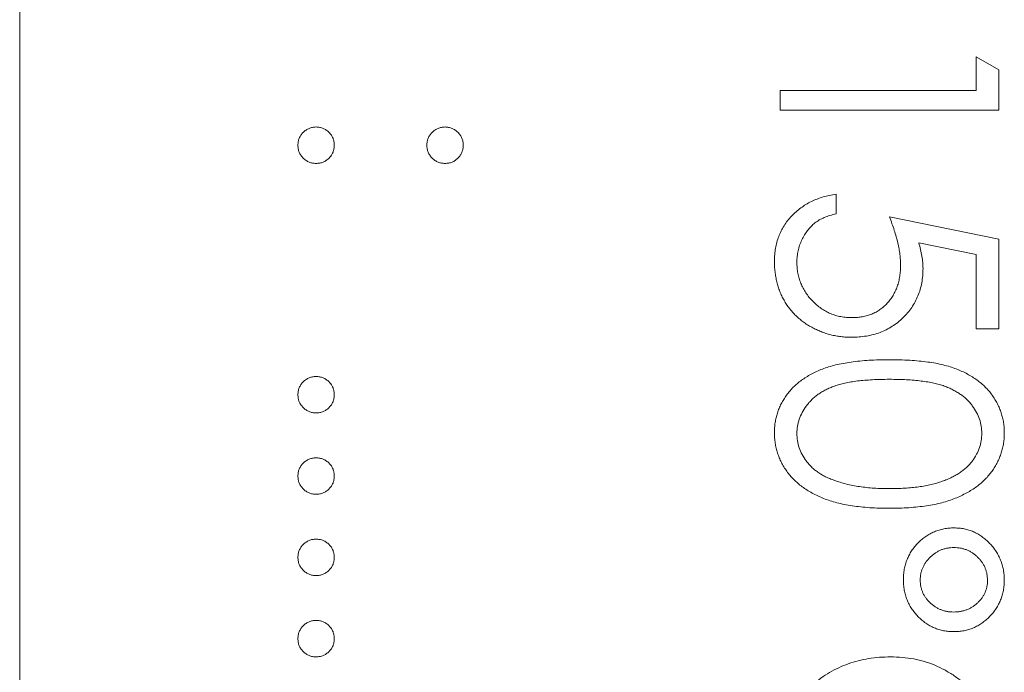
# Model space of a CAD drawing. Header units: millimetres. Extents: x -17 to 394, y -269 to 387.
# Tile 8 of 28: x 45.99 to 51.95, y 173.65 to 177.6. Entities that reach past the tile are written whole.
import ezdxf

# ---------------------------------------------------------------- set-up
doc = ezdxf.new("R2010")
doc.units = ezdxf.units.MM

msp = doc.modelspace()

# ---------------------------------------------------------------- linework, layer by layer
at = {"color": 7, "linetype": 'Continuous', "lineweight": 15}
for p, q in [((45.9921, 214.9791), (45.9921, 158.9791)), ((51.7793, 177.3775), (51.915, 177.2999)), ((51.7793, 177.174), (51.7793, 177.3775)), ((51.915, 177.2999), (51.915, 177.0553)), ((50.5921, 177.174), (51.7793, 177.174)), ((50.5921, 177.0553), (50.5921, 177.174)), ((51.915, 177.0553), (50.5921, 177.0553)), ((50.9313, 176.5465), (50.9313, 176.4277)), ((51.2535, 176.4108), (51.915, 176.2751)), ((51.915, 176.2751), (51.915, 175.7323)), ((51.7793, 176.1823), (51.4313, 176.2536)), ((51.7793, 175.7323), (51.7793, 176.1823)), ((51.915, 175.7323), (51.7793, 175.7323))]:
    msp.add_line(p, q, dxfattribs=at)
for points, knots in [([(47.6751, 176.8433), (47.6755, 176.8506), (47.6763, 176.865), (47.6828, 176.8858), (47.6929, 176.9048), (47.707, 176.9217), (47.724, 176.9355), (47.743, 176.946), (47.7637, 176.9523), (47.7781, 176.9531), (47.7854, 176.9535)], [0, 0, 0, 0, 0.1277566, 0.2494144, 0.3727965, 0.5001113, 0.6286099, 0.7506434, 0.8737684, 1, 1, 1, 1]), ([(47.7854, 176.9535), (47.7928, 176.9531), (47.8074, 176.9523), (47.8283, 176.946), (47.8472, 176.9356), (47.864, 176.9216), (47.8781, 176.9048), (47.8883, 176.8858), (47.8943, 176.865), (47.8952, 176.8506), (47.8956, 176.8433)], [0, 0, 0, 0, 0.129097, 0.252046, 0.373905, 0.5010378, 0.6281707, 0.7513765, 0.872426, 1, 1, 1, 1]), ([(48.4553, 176.8433), (48.4557, 176.8506), (48.4565, 176.865), (48.4626, 176.8858), (48.4728, 176.9048), (48.4869, 176.9216), (48.5037, 176.9356), (48.5226, 176.946), (48.5435, 176.9523), (48.5581, 176.9531), (48.5655, 176.9535)], [0, 0, 0, 0, 0.127574, 0.2486235, 0.3718293, 0.4989622, 0.626095, 0.747954, 0.870903, 1, 1, 1, 1]), ([(48.5655, 176.9535), (48.5728, 176.9531), (48.5872, 176.9523), (48.6079, 176.946), (48.6269, 176.9356), (48.6436, 176.9216), (48.658, 176.9049), (48.6681, 176.8857), (48.6746, 176.865), (48.6754, 176.8506), (48.6758, 176.8433)], [0, 0, 0, 0, 0.126257, 0.2494068, 0.3714648, 0.4988052, 0.6271285, 0.7505355, 0.8722177, 1, 1, 1, 1]), ([(47.7854, 176.733), (47.7781, 176.7335), (47.7637, 176.7344), (47.7428, 176.7401), (47.7241, 176.751), (47.707, 176.7647), (47.693, 176.7817), (47.6826, 176.8006), (47.6763, 176.8214), (47.6755, 176.8359), (47.6751, 176.8433)], [0, 0, 0, 0, 0.126178, 0.248821, 0.37154, 0.499984, 0.627244, 0.749226, 0.872298, 1, 1, 1, 1]), ([(47.8956, 176.8433), (47.8952, 176.8359), (47.8943, 176.8214), (47.8884, 176.8006), (47.878, 176.7817), (47.864, 176.7648), (47.8471, 176.751), (47.8284, 176.7401), (47.8073, 176.7343), (47.7928, 176.7335), (47.7854, 176.733)], [0, 0, 0, 0, 0.127519, 0.249986, 0.371792, 0.49887, 0.625948, 0.748492, 0.870959, 1, 1, 1, 1]), ([(48.5655, 176.733), (48.5581, 176.7335), (48.5436, 176.7343), (48.5225, 176.7401), (48.5038, 176.751), (48.4869, 176.7648), (48.4729, 176.7817), (48.4625, 176.8006), (48.4566, 176.8214), (48.4557, 176.8359), (48.4553, 176.8433)], [0, 0, 0, 0, 0.129041, 0.251508, 0.374052, 0.50113, 0.628208, 0.750014, 0.872481, 1, 1, 1, 1]), ([(48.6758, 176.8433), (48.6753, 176.8359), (48.6745, 176.8214), (48.6686, 176.8006), (48.6581, 176.7817), (48.6442, 176.7648), (48.6273, 176.751), (48.6086, 176.7401), (48.5875, 176.7343), (48.573, 176.7335), (48.5655, 176.733)], [0, 0, 0, 0, 0.127519, 0.249986, 0.371792, 0.49887, 0.625948, 0.748492, 0.870959, 1, 1, 1, 1]), ([(50.5581, 176.1428), (50.5584, 176.156), (50.5589, 176.182), (50.5643, 176.22), (50.572, 176.2565), (50.5836, 176.2913), (50.5981, 176.3247), (50.6164, 176.3563), (50.6372, 176.3867), (50.6617, 176.4149), (50.6885, 176.441), (50.7176, 176.4644), (50.7485, 176.4853), (50.7814, 176.5032), (50.8161, 176.5185), (50.8528, 176.5306), (50.8913, 176.5403), (50.9178, 176.5444), (50.9313, 176.5464)], [0, 0, 0, 0, 0.065421, 0.128708, 0.190236, 0.250724, 0.310637, 0.370766, 0.431615, 0.493523, 0.555883, 0.617342, 0.678668, 0.740711, 0.802985, 0.866803, 0.932347, 1, 1, 1, 1]), ([(50.9313, 176.4277), (50.9187, 176.4248), (50.8944, 176.4192), (50.8603, 176.4069), (50.83, 176.3918), (50.8029, 176.3739), (50.7793, 176.3525), (50.7583, 176.3281), (50.7394, 176.3008), (50.7236, 176.2704), (50.7101, 176.2383), (50.7011, 176.2048), (50.6948, 176.1706), (50.6941, 176.1476), (50.6938, 176.136)], [0, 0, 0, 0, 0.094687, 0.181994, 0.264377, 0.34218, 0.418618, 0.496509, 0.577369, 0.661511, 0.746733, 0.831258, 0.915206, 1, 1, 1, 1]), ([(51.3214, 176.1193), (51.3211, 176.1295), (51.3207, 176.1507), (51.3174, 176.1832), (51.312, 176.2173), (51.3046, 176.2529), (51.2949, 176.2902), (51.2833, 176.329), (51.2694, 176.3695), (51.2589, 176.3968), (51.2535, 176.4108)], [0, 0, 0, 0, 0.102203, 0.211023, 0.3251, 0.446502, 0.573788, 0.708901, 0.850358, 1, 1, 1, 1]), ([(51.4313, 176.2536), (51.4352, 176.2396), (51.4427, 176.2125), (51.451, 176.1724), (51.456, 176.1344), (51.4567, 176.1097), (51.4571, 176.0978)], [0, 0, 0, 0, 0.275068, 0.532901, 0.773973, 1, 1, 1, 1]), ([(51.0243, 175.6815), (51.0135, 175.6817), (50.9921, 175.6822), (50.9603, 175.6848), (50.9292, 175.6896), (50.8987, 175.6962), (50.869, 175.7047), (50.8399, 175.715), (50.8116, 175.7277), (50.7839, 175.7415), (50.7574, 175.7571), (50.7325, 175.7744), (50.7091, 175.7927), (50.6872, 175.8124), (50.6671, 175.8336), (50.6486, 175.8562), (50.6314, 175.8798), (50.6162, 175.905), (50.6022, 175.9312), (50.5908, 175.9586), (50.5805, 175.9868), (50.5724, 176.016), (50.566, 176.0463), (50.5616, 176.0776), (50.5584, 176.1099), (50.5582, 176.1318), (50.5581, 176.1428)], [0, 0, 0, 0, 0.044014, 0.087434, 0.130118, 0.172554, 0.214555, 0.256298, 0.298438, 0.340849, 0.382715, 0.423924, 0.464246, 0.504074, 0.543862, 0.583567, 0.623094, 0.663229, 0.703551, 0.743938, 0.784541, 0.82575, 0.867757, 0.910745, 0.954914, 1, 1, 1, 1]), ([(50.6938, 176.136), (50.6941, 176.1246), (50.6948, 176.1023), (50.6995, 176.0695), (50.7067, 176.0378), (50.7175, 176.0076), (50.7307, 175.9783), (50.7476, 175.9506), (50.7671, 175.9238), (50.7893, 175.8987), (50.8139, 175.8757), (50.8402, 175.8554), (50.8682, 175.8385), (50.8975, 175.8242), (50.9283, 175.8134), (50.9606, 175.8057), (50.9945, 175.8011), (51.0176, 175.8005), (51.0293, 175.8002)], [0, 0, 0, 0, 0.064207, 0.126425, 0.18768, 0.248216, 0.308305, 0.369661, 0.431699, 0.495947, 0.559758, 0.622295, 0.683911, 0.745092, 0.80674, 0.869087, 0.93329, 1, 1, 1, 1]), ([(51.4571, 176.0978), (51.4567, 176.083), (51.4561, 176.054), (51.4501, 176.0115), (51.4406, 175.9709), (51.4273, 175.9323), (51.4103, 175.8957), (51.3891, 175.8614), (51.3643, 175.8288), (51.3359, 175.7986), (51.3045, 175.7712), (51.2708, 175.7471), (51.2351, 175.7266), (51.197, 175.7102), (51.1569, 175.697), (51.1145, 175.6883), (51.0701, 175.6824), (51.0398, 175.6818), (51.0243, 175.6815)], [0, 0, 0, 0, 0.0658076, 0.1293943, 0.1908941, 0.2512811, 0.310815, 0.370371, 0.4307683, 0.4928813, 0.5551039, 0.6160671, 0.677256, 0.7382598, 0.8007621, 0.8647776, 0.9310453, 1, 1, 1, 1]), ([(51.0293, 175.8002), (51.0399, 175.8004), (51.0607, 175.8009), (51.0911, 175.8049), (51.1199, 175.8118), (51.1471, 175.8214), (51.1729, 175.8336), (51.1972, 175.8485), (51.2198, 175.8664), (51.2406, 175.8869), (51.2599, 175.9093), (51.2762, 175.934), (51.29, 175.9606), (51.3019, 175.9886), (51.3105, 176.0189), (51.3169, 176.0507), (51.3206, 176.0844), (51.3211, 176.1074), (51.3214, 176.1193)], [0, 0, 0, 0, 0.0653514, 0.127916, 0.1883602, 0.2472161, 0.3056301, 0.3637698, 0.4226609, 0.4826873, 0.5433002, 0.604118, 0.6649649, 0.7274135, 0.7914676, 0.8580554, 0.9270368, 1, 1, 1, 1]), ([(50.5581, 175.1035), (50.5583, 175.1139), (50.5587, 175.1345), (50.5623, 175.165), (50.568, 175.1946), (50.5761, 175.2234), (50.5861, 175.2516), (50.599, 175.2789), (50.6138, 175.3055), (50.6308, 175.3313), (50.6502, 175.3558), (50.6716, 175.3793), (50.6957, 175.4011), (50.7219, 175.4214), (50.7502, 175.4406), (50.7807, 175.4584), (50.8136, 175.4748), (50.8488, 175.4897), (50.8871, 175.503), (50.9287, 175.5148), (50.9741, 175.524), (51.0229, 175.532), (51.0753, 175.5384), (51.1314, 175.5427), (51.191, 175.5454), (51.232, 175.5457), (51.253, 175.5458)], [0, 0, 0, 0, 0.0337871, 0.0666217, 0.0992849, 0.1313612, 0.1635852, 0.1961039, 0.2289023, 0.2621581, 0.2959912, 0.3302178, 0.3650598, 0.4009507, 0.4376204, 0.4757075, 0.5153807, 0.5564135, 0.5997648, 0.6464242, 0.6964314, 0.7497815, 0.8065733, 0.8674355, 0.9318868, 1, 1, 1, 1]), ([(51.253, 175.5458), (51.2742, 175.5457), (51.3154, 175.5454), (51.3754, 175.5427), (51.4317, 175.5383), (51.4843, 175.5322), (51.5332, 175.5248), (51.5783, 175.5149), (51.6197, 175.5036), (51.6577, 175.4905), (51.6927, 175.4758), (51.7253, 175.4598), (51.7556, 175.4418), (51.784, 175.4229), (51.8101, 175.4023), (51.8341, 175.3807), (51.8556, 175.3571), (51.8752, 175.3323), (51.8924, 175.3062), (51.9075, 175.2795), (51.9205, 175.252), (51.9306, 175.2237), (51.939, 175.1947), (51.9448, 175.165), (51.9484, 175.1345), (51.9487, 175.1139), (51.9489, 175.1035)], [0, 0, 0, 0, 0.068595, 0.133246, 0.194313, 0.251279, 0.304513, 0.354235, 0.400481, 0.443411, 0.484015, 0.523252, 0.561042, 0.5979, 0.633518, 0.668314, 0.702496, 0.736685, 0.770293, 0.803437, 0.835913, 0.86846, 0.900847, 0.933467, 0.966258, 1, 1, 1, 1]), ([(47.6751, 175.3338), (47.6755, 175.3412), (47.6763, 175.3556), (47.6828, 175.3763), (47.6929, 175.3953), (47.707, 175.4123), (47.724, 175.4261), (47.743, 175.4365), (47.7637, 175.4428), (47.7781, 175.4436), (47.7854, 175.444)], [0, 0, 0, 0, 0.1277566, 0.2494144, 0.3727965, 0.5001113, 0.6286099, 0.7506434, 0.8737684, 1, 1, 1, 1]), ([(47.7854, 175.444), (47.7928, 175.4436), (47.8074, 175.4428), (47.8283, 175.4365), (47.8472, 175.4261), (47.864, 175.4122), (47.8781, 175.3953), (47.8883, 175.3763), (47.8943, 175.3555), (47.8952, 175.3411), (47.8956, 175.3338)], [0, 0, 0, 0, 0.129097, 0.252046, 0.373905, 0.5010378, 0.6281707, 0.7513765, 0.872426, 1, 1, 1, 1]), ([(51.2535, 175.4271), (51.2359, 175.427), (51.2016, 175.4269), (51.1517, 175.4246), (51.1053, 175.4215), (51.0621, 175.4175), (51.0223, 175.4115), (50.9857, 175.4048), (50.9525, 175.3967), (50.9224, 175.387), (50.895, 175.3761), (50.8694, 175.3641), (50.8455, 175.3512), (50.8234, 175.3368), (50.803, 175.3211), (50.784, 175.3045), (50.7671, 175.2863), (50.7468, 175.2612), (50.7258, 175.228), (50.7075, 175.1862), (50.696, 175.1432), (50.6946, 175.1141), (50.6938, 175.0995)], [0, 0, 0, 0, 0.072951, 0.141584, 0.205926, 0.265301, 0.320597, 0.371817, 0.41879, 0.461699, 0.502134, 0.540804, 0.578181, 0.614297, 0.649678, 0.684299, 0.718359, 0.752081, 0.817652, 0.879722, 0.939966, 1, 1, 1, 1]), ([(51.8132, 175.0995), (51.8125, 175.1141), (51.8109, 175.1434), (51.8001, 175.1867), (51.7812, 175.2282), (51.7604, 175.2611), (51.7406, 175.2864), (51.7235, 175.3042), (51.7047, 175.3209), (51.6841, 175.3363), (51.662, 175.3507), (51.6382, 175.3639), (51.6126, 175.3758), (51.5851, 175.3868), (51.5551, 175.3964), (51.5219, 175.4044), (51.4854, 175.4118), (51.4455, 175.417), (51.4023, 175.4216), (51.3557, 175.4246), (51.3058, 175.4269), (51.2713, 175.427), (51.2535, 175.4271)], [0, 0, 0, 0, 0.0603866, 0.1208832, 0.1827546, 0.247811, 0.2812991, 0.3150876, 0.3497024, 0.3848566, 0.4209662, 0.4585112, 0.4971747, 0.537602, 0.580503, 0.6274675, 0.6783882, 0.7339832, 0.7937467, 0.8577137, 0.9266979, 1, 1, 1, 1]), ([(47.7854, 175.2235), (47.7781, 175.224), (47.7637, 175.2249), (47.7428, 175.2306), (47.7241, 175.2416), (47.707, 175.2553), (47.693, 175.2722), (47.6826, 175.2911), (47.6763, 175.3119), (47.6755, 175.3264), (47.6751, 175.3338)], [0, 0, 0, 0, 0.126178, 0.248821, 0.37154, 0.499984, 0.627244, 0.749226, 0.872298, 1, 1, 1, 1]), ([(47.8956, 175.3338), (47.8952, 175.3264), (47.8943, 175.312), (47.8884, 175.2911), (47.878, 175.2722), (47.864, 175.2554), (47.8471, 175.2415), (47.8284, 175.2307), (47.8073, 175.2248), (47.7928, 175.224), (47.7854, 175.2235)], [0, 0, 0, 0, 0.127519, 0.249986, 0.371792, 0.49887, 0.625948, 0.748492, 0.870959, 1, 1, 1, 1]), ([(51.253, 174.6469), (51.2328, 174.6471), (51.1933, 174.6476), (51.1357, 174.6501), (51.0813, 174.655), (51.0299, 174.6611), (50.9819, 174.6696), (50.937, 174.68), (50.8951, 174.6916), (50.8564, 174.7059), (50.8206, 174.7216), (50.787, 174.7386), (50.7556, 174.7568), (50.7265, 174.7767), (50.6995, 174.7979), (50.6751, 174.8209), (50.6528, 174.8449), (50.6329, 174.8704), (50.6155, 174.897), (50.5999, 174.9242), (50.5873, 174.9525), (50.5765, 174.9812), (50.5683, 175.0107), (50.5626, 175.041), (50.5586, 175.072), (50.5583, 175.093), (50.5581, 175.1035)], [0, 0, 0, 0, 0.0650633, 0.1267732, 0.1855158, 0.2407647, 0.2929798, 0.3422504, 0.3889193, 0.4327757, 0.4746284, 0.5147747, 0.5536059, 0.5914264, 0.6280281, 0.6638036, 0.6989843, 0.7335915, 0.7676285, 0.8012083, 0.8342638, 0.8669807, 0.8997197, 0.9327019, 0.9661759, 1, 1, 1, 1]), ([(50.6938, 175.0995), (50.6944, 175.0849), (50.6956, 175.0556), (50.7073, 175.0128), (50.7248, 174.9713), (50.7456, 174.9388), (50.7654, 174.914), (50.7823, 174.8963), (50.8011, 174.88), (50.8215, 174.8646), (50.8438, 174.8504), (50.8678, 174.8375), (50.8937, 174.8258), (50.9117, 174.8191), (50.9209, 174.8157)], [0, 0, 0, 0, 0.112813, 0.225394, 0.339595, 0.459675, 0.521735, 0.583926, 0.648174, 0.713881, 0.781004, 0.851451, 0.924051, 1, 1, 1, 1]), ([(51.9489, 175.1035), (51.9487, 175.093), (51.9484, 175.072), (51.9448, 175.0411), (51.939, 175.0109), (51.9307, 174.9815), (51.9204, 174.9527), (51.9075, 174.9248), (51.8925, 174.8975), (51.8749, 174.8713), (51.8553, 174.8459), (51.8331, 174.8219), (51.8085, 174.7993), (51.7819, 174.7779), (51.7527, 174.7582), (51.7214, 174.7395), (51.6875, 174.7227), (51.6515, 174.7066), (51.6125, 174.6926), (51.5706, 174.6801), (51.5254, 174.6699), (51.4771, 174.6614), (51.4255, 174.6549), (51.3708, 174.6501), (51.3129, 174.6476), (51.2733, 174.6471), (51.253, 174.6469)], [0, 0, 0, 0, 0.033788, 0.067194, 0.099862, 0.132567, 0.165151, 0.197913, 0.231319, 0.265083, 0.299255, 0.334399, 0.369943, 0.406284, 0.444064, 0.482998, 0.523354, 0.565537, 0.609613, 0.656391, 0.705885, 0.758325, 0.813832, 0.872795, 0.934722, 1, 1, 1, 1]), ([(51.2535, 174.7656), (51.2694, 174.7658), (51.3005, 174.7662), (51.3461, 174.7678), (51.3894, 174.7718), (51.4305, 174.7762), (51.4694, 174.7828), (51.5062, 174.7899), (51.5406, 174.7994), (51.573, 174.8096), (51.6032, 174.8213), (51.6312, 174.8341), (51.6572, 174.8478), (51.6811, 174.8626), (51.703, 174.8785), (51.7226, 174.8958), (51.7403, 174.9138), (51.7605, 174.9391), (51.7811, 174.9722), (51.8, 175.0133), (51.8109, 175.0561), (51.8125, 175.0851), (51.8132, 175.0995)], [0, 0, 0, 0, 0.0656812, 0.1284865, 0.1881751, 0.2451061, 0.2994484, 0.3508229, 0.3999417, 0.4466717, 0.4912545, 0.5333763, 0.5738528, 0.6125263, 0.6495971, 0.685532, 0.7201058, 0.7538377, 0.8189254, 0.8804935, 0.9403113, 1, 1, 1, 1]), ([(47.6751, 174.8419), (47.6755, 174.8493), (47.6763, 174.8637), (47.6828, 174.8844), (47.6929, 174.9035), (47.707, 174.9204), (47.724, 174.9342), (47.743, 174.9447), (47.7637, 174.9509), (47.7781, 174.9517), (47.7854, 174.9522)], [0, 0, 0, 0, 0.1277566, 0.2494144, 0.3727965, 0.5001113, 0.6286099, 0.7506434, 0.8737684, 1, 1, 1, 1]), ([(47.7854, 174.9522), (47.7928, 174.9518), (47.8074, 174.951), (47.8283, 174.9446), (47.8472, 174.9343), (47.864, 174.9203), (47.8781, 174.9035), (47.8883, 174.8845), (47.8943, 174.8637), (47.8952, 174.8493), (47.8956, 174.8419)], [0, 0, 0, 0, 0.129097, 0.252046, 0.373905, 0.5010378, 0.6281707, 0.7513765, 0.872426, 1, 1, 1, 1]), ([(47.7854, 174.7317), (47.7781, 174.7321), (47.7637, 174.733), (47.7428, 174.7388), (47.7241, 174.7497), (47.707, 174.7634), (47.693, 174.7803), (47.6826, 174.7993), (47.6763, 174.8201), (47.6755, 174.8345), (47.6751, 174.8419)], [0, 0, 0, 0, 0.126178, 0.248821, 0.37154, 0.499984, 0.627244, 0.749226, 0.872298, 1, 1, 1, 1]), ([(47.8956, 174.8419), (47.8952, 174.8346), (47.8943, 174.8201), (47.8884, 174.7992), (47.878, 174.7803), (47.864, 174.7635), (47.8471, 174.7496), (47.8284, 174.7388), (47.8073, 174.733), (47.7928, 174.7321), (47.7854, 174.7317)], [0, 0, 0, 0, 0.127519, 0.249986, 0.371792, 0.49887, 0.625948, 0.748492, 0.870959, 1, 1, 1, 1]), ([(50.9209, 174.8157), (50.9327, 174.8117), (50.9567, 174.8036), (50.9939, 174.7932), (51.0329, 174.7849), (51.0735, 174.7775), (51.116, 174.7725), (51.1603, 174.7684), (51.2063, 174.766), (51.2376, 174.7657), (51.2535, 174.7656)], [0, 0, 0, 0, 0.1105883, 0.2245418, 0.3425035, 0.4643241, 0.590756, 0.7222275, 0.8588428, 1, 1, 1, 1]), ([(51.3383, 174.2152), (51.3386, 174.2259), (51.339, 174.247), (51.3434, 174.2781), (51.3502, 174.3079), (51.3601, 174.3364), (51.3727, 174.3636), (51.3878, 174.3897), (51.4059, 174.4145), (51.4267, 174.4375), (51.4494, 174.4587), (51.4736, 174.4773), (51.4991, 174.4931), (51.5261, 174.5058), (51.5543, 174.516), (51.5838, 174.5231), (51.6146, 174.5275), (51.6356, 174.5279), (51.6463, 174.5282)], [0, 0, 0, 0, 0.065555, 0.129478, 0.191717, 0.253003, 0.313797, 0.375166, 0.43753, 0.501545, 0.565126, 0.627273, 0.688269, 0.748802, 0.809757, 0.871594, 0.934445, 1, 1, 1, 1]), ([(51.6463, 174.5282), (51.6565, 174.5278), (51.6767, 174.5271), (51.7065, 174.5229), (51.735, 174.5154), (51.7626, 174.5054), (51.7887, 174.4918), (51.8141, 174.4761), (51.8378, 174.4567), (51.8605, 174.4351), (51.8812, 174.4116), (51.8995, 174.3865), (51.9146, 174.3602), (51.9271, 174.3328), (51.937, 174.3043), (51.9438, 174.2747), (51.9483, 174.244), (51.9487, 174.2231), (51.9489, 174.2125)], [0, 0, 0, 0, 0.063376, 0.124566, 0.185441, 0.245343, 0.305371, 0.366677, 0.429563, 0.494398, 0.559738, 0.623039, 0.685369, 0.747142, 0.808915, 0.871118, 0.934469, 1, 1, 1, 1]), ([(47.6751, 174.3501), (47.6755, 174.3574), (47.6763, 174.3719), (47.6828, 174.3926), (47.6929, 174.4116), (47.707, 174.4285), (47.724, 174.4424), (47.743, 174.4528), (47.7637, 174.4591), (47.7781, 174.4599), (47.7854, 174.4603)], [0, 0, 0, 0, 0.1277566, 0.2494144, 0.3727965, 0.5001113, 0.6286099, 0.7506434, 0.8737684, 1, 1, 1, 1]), ([(47.7854, 174.4603), (47.7928, 174.4599), (47.8074, 174.4591), (47.8283, 174.4528), (47.8472, 174.4424), (47.864, 174.4284), (47.8781, 174.4116), (47.8883, 174.3926), (47.8943, 174.3718), (47.8952, 174.3574), (47.8956, 174.3501)], [0, 0, 0, 0, 0.129097, 0.252046, 0.373905, 0.5010378, 0.6281707, 0.7513765, 0.872426, 1, 1, 1, 1]), ([(51.6436, 174.4094), (51.6368, 174.4093), (51.6234, 174.4091), (51.6036, 174.4059), (51.5845, 174.4016), (51.5661, 174.3952), (51.5485, 174.3868), (51.5315, 174.3768), (51.5153, 174.3648), (51.5, 174.3511), (51.4862, 174.3361), (51.4739, 174.3205), (51.4633, 174.3041), (51.455, 174.287), (51.4482, 174.2693), (51.4434, 174.251), (51.4408, 174.2319), (51.4403, 174.2191), (51.4401, 174.2125)], [0, 0, 0, 0, 0.06502, 0.128146, 0.190568, 0.25221, 0.313736, 0.37654, 0.4405, 0.506228, 0.571902, 0.635028, 0.696119, 0.75725, 0.816801, 0.87697, 0.937469, 1, 1, 1, 1]), ([(51.8471, 174.2117), (51.8469, 174.2184), (51.8464, 174.2315), (51.8439, 174.2508), (51.8389, 174.2693), (51.8326, 174.2873), (51.8241, 174.3045), (51.8136, 174.3209), (51.8017, 174.3368), (51.7876, 174.3512), (51.7729, 174.3652), (51.7565, 174.3766), (51.7397, 174.387), (51.722, 174.3951), (51.7035, 174.4016), (51.6842, 174.406), (51.6642, 174.4091), (51.6505, 174.4093), (51.6436, 174.4094)], [0, 0, 0, 0, 0.063119, 0.125041, 0.184969, 0.244778, 0.305665, 0.36722, 0.42958, 0.494377, 0.559218, 0.622427, 0.684257, 0.746299, 0.807693, 0.869865, 0.934401, 1, 1, 1, 1]), ([(47.7854, 174.2398), (47.7781, 174.2403), (47.7637, 174.2412), (47.7428, 174.2469), (47.7241, 174.2579), (47.707, 174.2716), (47.693, 174.2885), (47.6826, 174.3074), (47.6763, 174.3282), (47.6755, 174.3427), (47.6751, 174.3501)], [0, 0, 0, 0, 0.126178, 0.248821, 0.37154, 0.499984, 0.627244, 0.749226, 0.872298, 1, 1, 1, 1]), ([(47.8956, 174.3501), (47.8952, 174.3427), (47.8943, 174.3283), (47.8884, 174.3074), (47.878, 174.2885), (47.864, 174.2717), (47.8471, 174.2578), (47.8284, 174.2469), (47.8073, 174.2411), (47.7928, 174.2403), (47.7854, 174.2398)], [0, 0, 0, 0, 0.127519, 0.249986, 0.371792, 0.49887, 0.625948, 0.748492, 0.870959, 1, 1, 1, 1]), ([(51.6436, 173.9006), (51.6331, 173.9008), (51.6124, 173.9012), (51.582, 173.906), (51.5527, 173.913), (51.5247, 173.9232), (51.4981, 173.9363), (51.4726, 173.9519), (51.4489, 173.971), (51.4262, 173.9922), (51.4058, 174.0157), (51.3875, 174.0403), (51.3724, 174.0666), (51.3598, 174.0938), (51.3503, 174.1225), (51.3434, 174.1523), (51.339, 174.1833), (51.3386, 174.2045), (51.3383, 174.2152)], [0, 0, 0, 0, 0.064644, 0.127202, 0.188677, 0.249283, 0.309724, 0.37042, 0.432638, 0.496759, 0.560989, 0.623519, 0.685051, 0.7465, 0.807773, 0.870178, 0.934271, 1, 1, 1, 1]), ([(51.4401, 174.2125), (51.4402, 174.2061), (51.4404, 174.1932), (51.4436, 174.1745), (51.4479, 174.1562), (51.4547, 174.1388), (51.4629, 174.1219), (51.4731, 174.1059), (51.485, 174.0905), (51.4987, 174.0761), (51.5138, 174.0629), (51.5296, 174.0512), (51.5465, 174.0412), (51.5642, 174.0335), (51.5824, 174.0269), (51.6016, 174.0225), (51.6215, 174.0197), (51.6351, 174.0195), (51.642, 174.0193)], [0, 0, 0, 0, 0.062317, 0.123598, 0.183382, 0.243579, 0.303467, 0.364043, 0.426657, 0.491216, 0.555887, 0.619349, 0.681666, 0.74428, 0.805786, 0.868886, 0.933422, 1, 1, 1, 1]), ([(51.642, 174.0193), (51.6492, 174.0195), (51.6632, 174.0197), (51.6838, 174.0224), (51.7034, 174.027), (51.7222, 174.033), (51.7399, 174.0411), (51.757, 174.0506), (51.7733, 174.062), (51.7882, 174.0753), (51.8019, 174.0895), (51.8142, 174.1045), (51.8244, 174.1206), (51.8325, 174.1375), (51.8393, 174.1549), (51.8437, 174.1732), (51.8468, 174.1922), (51.847, 174.2052), (51.8471, 174.2117)], [0, 0, 0, 0, 0.068539, 0.134195, 0.198398, 0.260702, 0.322776, 0.384867, 0.447975, 0.512089, 0.575479, 0.637415, 0.697469, 0.75684, 0.816518, 0.875787, 0.937376, 1, 1, 1, 1]), ([(51.9489, 174.2125), (51.9487, 174.2019), (51.9483, 174.181), (51.9438, 174.1504), (51.9369, 174.1209), (51.9272, 174.0927), (51.9145, 174.0656), (51.8995, 174.0396), (51.8813, 174.0148), (51.8604, 173.9918), (51.8379, 173.9704), (51.8137, 173.9518), (51.7883, 173.936), (51.7619, 173.9229), (51.734, 173.9131), (51.7049, 173.906), (51.6747, 173.9012), (51.6541, 173.9008), (51.6436, 173.9006)], [0, 0, 0, 0, 0.065527, 0.128875, 0.190543, 0.252313, 0.313091, 0.374945, 0.437802, 0.502322, 0.566778, 0.629416, 0.69043, 0.751186, 0.811411, 0.872678, 0.935563, 1, 1, 1, 1]), ([(47.6751, 173.8582), (47.6755, 173.8656), (47.6763, 173.88), (47.6828, 173.9007), (47.6929, 173.9198), (47.707, 173.9367), (47.724, 173.9505), (47.743, 173.9609), (47.7637, 173.9672), (47.7781, 173.968), (47.7854, 173.9685)], [0, 0, 0, 0, 0.1277566, 0.2494144, 0.3727965, 0.5001113, 0.6286099, 0.7506434, 0.8737684, 1, 1, 1, 1]), ([(47.7854, 173.9685), (47.7928, 173.9681), (47.8074, 173.9673), (47.8283, 173.9609), (47.8472, 173.9506), (47.864, 173.9366), (47.8781, 173.9198), (47.8883, 173.9008), (47.8943, 173.88), (47.8952, 173.8656), (47.8956, 173.8582)], [0, 0, 0, 0, 0.129097, 0.252046, 0.373905, 0.5010378, 0.6281707, 0.7513765, 0.872426, 1, 1, 1, 1]), ([(47.7854, 173.748), (47.7781, 173.7484), (47.7637, 173.7493), (47.7428, 173.7551), (47.7241, 173.766), (47.707, 173.7797), (47.693, 173.7966), (47.6826, 173.8156), (47.6763, 173.8364), (47.6755, 173.8508), (47.6751, 173.8582)], [0, 0, 0, 0, 0.126178, 0.248821, 0.37154, 0.499984, 0.627244, 0.749226, 0.872298, 1, 1, 1, 1]), ([(47.8956, 173.8582), (47.8952, 173.8508), (47.8943, 173.8364), (47.8884, 173.8155), (47.878, 173.7966), (47.864, 173.7798), (47.8471, 173.7659), (47.8284, 173.7551), (47.8073, 173.7493), (47.7928, 173.7484), (47.7854, 173.748)], [0, 0, 0, 0, 0.127519, 0.249986, 0.371792, 0.49887, 0.625948, 0.748492, 0.870959, 1, 1, 1, 1]), ([(50.7895, 173.5802), (50.806, 173.5936), (50.8387, 173.6202), (50.8917, 173.6543), (50.9471, 173.6835), (51.005, 173.707), (51.0655, 173.7255), (51.1285, 173.7382), (51.194, 173.7465), (51.2386, 173.7475), (51.2612, 173.748)], [0, 0, 0, 0, 0.124329, 0.247156, 0.36878, 0.490734, 0.613614, 0.738958, 0.867311, 1, 1, 1, 1]), ([(51.2612, 173.748), (51.285, 173.7474), (51.3318, 173.7462), (51.4005, 173.7364), (51.4664, 173.7206), (51.5292, 173.6981), (51.5893, 173.6697), (51.6463, 173.6345), (51.7006, 173.5931), (51.7512, 173.5457), (51.7976, 173.4937), (51.8383, 173.438), (51.8722, 173.3787), (51.9006, 173.3165), (51.9224, 173.251), (51.9376, 173.1821), (51.9471, 173.1102), (51.9483, 173.0611), (51.9489, 173.0362)], [0, 0, 0, 0, 0.064558, 0.127014, 0.187955, 0.248014, 0.307748, 0.368235, 0.42947, 0.492743, 0.556258, 0.618217, 0.679655, 0.741246, 0.803415, 0.866815, 0.932328, 1, 1, 1, 1])]:
    msp.add_open_spline(points, degree=3, knots=knots, dxfattribs=at)

doc.saveas('drawing.dxf')
